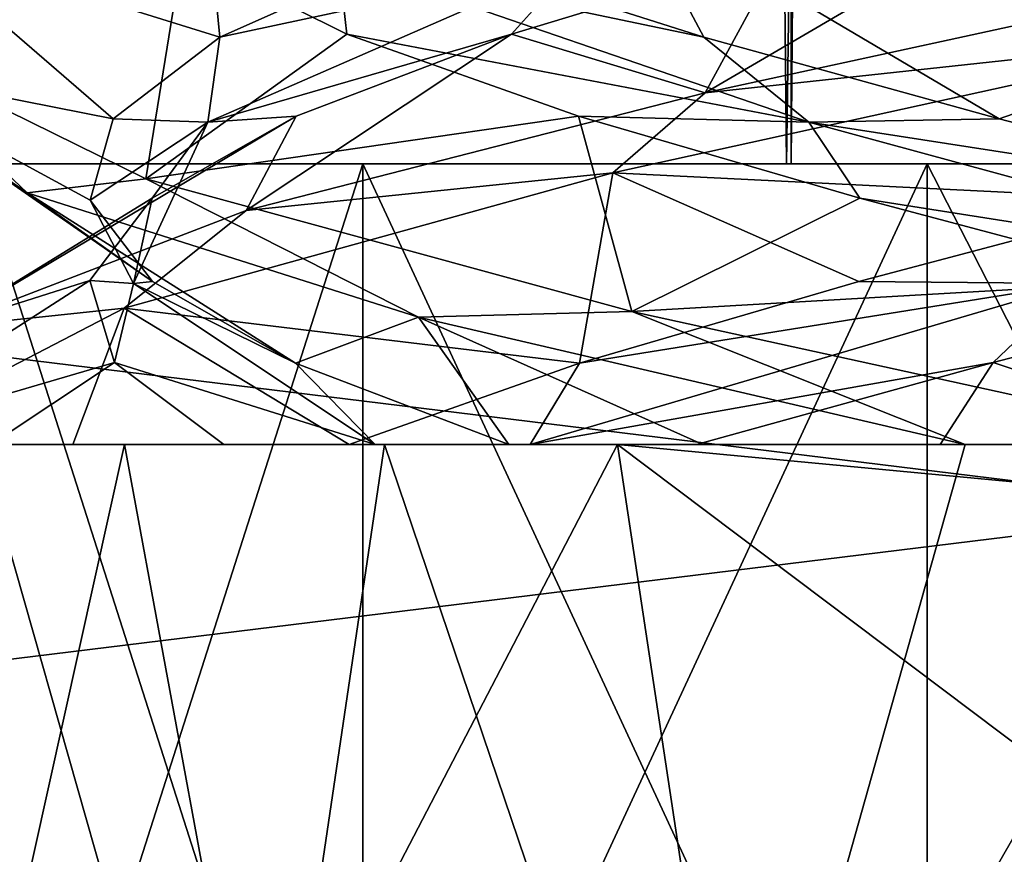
# Model space of a CAD drawing. Header units: millimetres. Extents: x -36.5 to 36.5, y -8.8 to 41.6.
# Tile 48 of 256: x -1.302 to -0.251, y -4.238 to -3.346. Entities that reach past the tile are written whole.
import ezdxf

# ---------------------------------------------------------------- set-up
doc = ezdxf.new("R2010")
doc.units = ezdxf.units.MM
doc.header["$LTSCALE"] = 65.185185
for name, color, linetype in [('11', 7, 'CONTINUOUS'), ('12', 7, 'CONTINUOUS'), ('13', 7, 'CONTINUOUS'), ('159', 7, 'CONTINUOUS'), ('166', 7, 'CONTINUOUS'), ('172', 7, 'CONTINUOUS'), ('173', 7, 'CONTINUOUS'), ('174', 7, 'CONTINUOUS'), ('196', 7, 'CONTINUOUS'), ('197', 7, 'CONTINUOUS'), ('198', 7, 'CONTINUOUS'), ('2074', 7, 'CONTINUOUS'), ('2111', 7, 'CONTINUOUS'), ('2112', 7, 'CONTINUOUS'), ('2113', 7, 'CONTINUOUS'), ('2114', 7, 'CONTINUOUS'), ('217', 7, 'CONTINUOUS'), ('218', 7, 'CONTINUOUS'), ('219', 7, 'CONTINUOUS'), ('320', 7, 'CONTINUOUS'), ('35', 7, 'CONTINUOUS'), ('36', 7, 'CONTINUOUS'), ('37', 7, 'CONTINUOUS'), ('5', 7, 'CONTINUOUS'), ('546', 7, 'CONTINUOUS'), ('548', 7, 'CONTINUOUS'), ('551', 7, 'CONTINUOUS'), ('553', 7, 'CONTINUOUS'), ('56', 7, 'CONTINUOUS'), ('57', 7, 'CONTINUOUS'), ('58', 7, 'CONTINUOUS')]:
    doc.layers.add(name, color=color, linetype=linetype)

msp = doc.modelspace()

# ---------------------------------------------------------------- linework, layer by layer
at = {"layer": '11', "color": 7, "linetype": 'Continuous'}
for points in [[(-1.4633, -3.3705, 10.6704), (-1.4619, -3.2281, 11.3361), (-1.2185, -3.1861, 10.8368), (-1.4633, -3.3705, 10.6704)], [(-1.1282, -3.2738, 10.5115), (-1.4633, -3.3705, 10.6704), (-1.2185, -3.1861, 10.8368), (-1.1282, -3.2738, 10.5115)], [(-1.1675, -3.5161, 10.0582), (-1.4633, -3.3705, 10.6704), (-1.1282, -3.2738, 10.5115), (-1.1675, -3.5161, 10.0582)], [(-0.9527, -3.3615, 10.223), (-1.1675, -3.5161, 10.0582), (-1.1282, -3.2738, 10.5115), (-0.9527, -3.3615, 10.223)], [(-0.7054, -3.4492, 9.9932), (-1.1675, -3.5161, 10.0582), (-0.9527, -3.3615, 10.223), (-0.7054, -3.4492, 9.9932)], [(-0.6484, -3.6577, 9.6474), (-1.1675, -3.5161, 10.0582), (-0.7054, -3.4492, 9.9932), (-0.6484, -3.6577, 9.6474)], [(-0.4049, -3.5369, 9.8392), (-0.6484, -3.6577, 9.6474), (-0.7054, -3.4492, 9.9932), (-0.4049, -3.5369, 9.8392)], [(-0.0739, -3.6246, 9.7729), (-0.6484, -3.6577, 9.6474), (-0.4049, -3.5369, 9.8392), (-0.0739, -3.6246, 9.7729)], [(0, -3.8, 9.5), (-0.6484, -3.6577, 9.6474), (-0.0739, -3.6246, 9.7729), (0, -3.8, 9.5)]]:
    msp.add_3dface(points, dxfattribs=at)
at = {"layer": '12', "color": 7, "linetype": 'Continuous'}
for points in [[(-0.9527, -3.3615, 10.223), (-1.1282, -3.2738, 10.5115), (-0.9616, -3.283, 10.2934), (-0.9527, -3.3615, 10.223)], [(-0.5716, -3.3648, 9.9116), (-0.9616, -3.283, 10.2934), (-0.8442, -3.2778, 10.1064), (-0.5716, -3.3648, 9.9116)], [(-0.4596, -3.4554, 9.8988), (-0.9527, -3.3615, 10.223), (-0.9616, -3.283, 10.2934), (-0.4596, -3.4554, 9.8988)], [(-0.4596, -3.4554, 9.8988), (-0.9616, -3.283, 10.2934), (-0.5716, -3.3648, 9.9116), (-0.4596, -3.4554, 9.8988)], [(-0.7054, -3.4492, 9.9932), (-0.9527, -3.3615, 10.223), (-0.4596, -3.4554, 9.8988), (-0.7054, -3.4492, 9.9932)], [(-0.2564, -3.4519, 9.7977), (-0.4596, -3.4554, 9.8988), (-0.5716, -3.3648, 9.9116), (-0.2564, -3.4519, 9.7977)], [(-0.4049, -3.5369, 9.8392), (-0.7054, -3.4492, 9.9932), (-0.4596, -3.4554, 9.8988), (-0.4049, -3.5369, 9.8392)], [(0.0778, -3.5389, 9.7731), (-0.4596, -3.4554, 9.8988), (-0.2564, -3.4519, 9.7977), (0.0778, -3.5389, 9.7731)], [(0.174, -3.6278, 9.8195), (-0.4049, -3.5369, 9.8392), (-0.4596, -3.4554, 9.8988), (0.174, -3.6278, 9.8195)], [(0.174, -3.6278, 9.8195), (-0.4596, -3.4554, 9.8988), (0.0778, -3.5389, 9.7731), (0.174, -3.6278, 9.8195)], [(-0.0739, -3.6246, 9.7729), (-0.4049, -3.5369, 9.8392), (0.174, -3.6278, 9.8195), (-0.0739, -3.6246, 9.7729)]]:
    msp.add_3dface(points, dxfattribs=at)
at = {"layer": '13', "color": 7, "linetype": 'Continuous'}
for points in [[(-0.6484, -3.2202, 9.6474), (-0.5716, -3.3648, 9.9116), (-0.8442, -3.2778, 10.1064), (-0.6484, -3.2202, 9.6474)], [(-0.6484, -3.2202, 9.6474), (0, -3.3625, 9.5), (-0.2564, -3.4519, 9.7977), (-0.6484, -3.2202, 9.6474)], [(-0.6484, -3.2202, 9.6474), (-0.2564, -3.4519, 9.7977), (-0.5716, -3.3648, 9.9116), (-0.6484, -3.2202, 9.6474)], [(0, -3.3625, 9.5), (0.0778, -3.5389, 9.7731), (-0.2564, -3.4519, 9.7977), (0, -3.3625, 9.5)]]:
    msp.add_3dface(points, dxfattribs=at)
at = {"layer": '159', "color": 7, "linetype": 'Continuous'}
for points in [[(-1.4712, -3.8, 11.2926), (-1.1902, -3.8, 11.9129), (-1.2453, -3.8, 11.5726), (-1.4712, -3.8, 11.2926)], [(-0.9126, -3.8, 9.8095), (-1.345, -3.8, 10.3359), (-0.9224, -3.8, 10.243), (-0.9126, -3.8, 9.8095)], [(-1.345, -3.8, 10.3359), (-1.3328, -3.8, 10.6809), (-1.0842, -3.8, 10.4205), (-1.345, -3.8, 10.3359)], [(-1.345, -3.8, 10.3359), (-1.0842, -3.8, 10.4205), (-0.9224, -3.8, 10.243), (-1.345, -3.8, 10.3359)], [(-1.1902, -3.8, 11.9129), (-0.9503, -3.8, 11.7799), (-1.2453, -3.8, 11.5726), (-1.1902, -3.8, 11.9129)], [(-1.1902, -3.8, 11.9129), (-0.6639, -3.8, 12.3451), (-0.9503, -3.8, 11.7799), (-1.1902, -3.8, 11.9129)], [(-0.6639, -3.8, 12.3451), (-0.757, -3.8, 11.9224), (-0.9503, -3.8, 11.7799), (-0.6639, -3.8, 12.3451)], [(-0.9126, -3.8, 9.8095), (-0.9224, -3.8, 10.243), (-0.7799, -3.8, 10.0497), (-0.9126, -3.8, 9.8095)], [(-0.2926, -3.8, 9.5288), (-0.9126, -3.8, 9.8095), (-0.5726, -3.8, 9.7547), (-0.2926, -3.8, 9.5288)], [(-0.9126, -3.8, 9.8095), (-0.7799, -3.8, 10.0497), (-0.5726, -3.8, 9.7547), (-0.9126, -3.8, 9.8095)], [(-0.6639, -3.8, 12.3451), (-0.5795, -3.8, 12.0842), (-0.757, -3.8, 11.9224), (-0.6639, -3.8, 12.3451)], [(-0.6639, -3.8, 12.3451), (0, -3.8, 12.5), (-0.3191, -3.8, 12.3328), (-0.6639, -3.8, 12.3451)], [(-0.6639, -3.8, 12.3451), (-0.3191, -3.8, 12.3328), (-0.5795, -3.8, 12.0842), (-0.6639, -3.8, 12.3451)]]:
    msp.add_3dface(points, dxfattribs=at)
at = {"layer": '166', "color": 7, "linetype": 'Continuous'}
for points in [[(0, -3.3625, -12.5), (-0.6484, -3.2202, -12.3526), (0, -3.3, -12.5), (0, -3.3625, -12.5)], [(0, -3.3, -9.5), (-0.5703, -3.4241, -9.6126), (0, -3.3625, -9.5), (0, -3.3, -9.5)], [(0, -3.3625, -9.5), (-0.5703, -3.4241, -9.6126), (-0.6688, -3.5096, -9.6573), (0, -3.3625, -9.5)], [(-1.4924, -3.3946, -11.151), (-1.4633, -3.3705, -11.3296), (-1.2941, -3.5312, -11.7585), (-1.4924, -3.3946, -11.151)], [(-1.4633, -3.3705, -11.3296), (-1.1675, -3.5161, -11.9418), (-1.2941, -3.5312, -11.7585), (-1.4633, -3.3705, -11.3296)], [(-0.5703, -3.4241, -9.6126), (-1.0604, -3.5499, -9.9391), (-0.6688, -3.5096, -9.6573), (-0.5703, -3.4241, -9.6126)], [(-0.6688, -3.5096, -9.6573), (-1.0604, -3.5499, -9.9391), (-1.1906, -3.6544, -10.0876), (-0.6688, -3.5096, -9.6573)], [(-1.2941, -3.5312, -11.7585), (-1.1675, -3.5161, -11.9418), (-0.8762, -3.6639, -12.2175), (-1.2941, -3.5312, -11.7585)], [(-1.1675, -3.5161, -11.9418), (-0.6484, -3.6577, -12.3526), (-0.8762, -3.6639, -12.2175), (-1.1675, -3.5161, -11.9418)], [(-1.0604, -3.5499, -9.9391), (-1.3856, -3.6749, -10.4255), (-1.1906, -3.6544, -10.0876), (-1.0604, -3.5499, -9.9391)], [(-1.1906, -3.6544, -10.0876), (-1.3856, -3.6749, -10.4255), (-1.4712, -3.8, -10.7074), (-1.1906, -3.6544, -10.0876)], [(-0.8762, -3.6639, -12.2175), (-0.6484, -3.6577, -12.3526), (-0.2926, -3.8, -12.4712), (-0.8762, -3.6639, -12.2175)], [(-0.6484, -3.6577, -12.3526), (0, -3.8, -12.5), (-0.2926, -3.8, -12.4712), (-0.6484, -3.6577, -12.3526)], [(-1.4712, -3.8, -10.7074), (-1.384, -4.674, -10.4216), (-1.1902, -3.8, -10.0871), (-1.4712, -3.8, -10.7074)], [(-1.0607, -4.8, -12.0607), (-1.3857, -4.8, -11.574), (-1.345, -3.8, -11.6641), (-1.0607, -4.8, -12.0607)], [(-1.384, -4.674, -10.4216), (-1.0525, -4.5476, -9.9313), (-1.1902, -3.8, -10.0871), (-1.384, -4.674, -10.4216)], [(-0.9126, -3.8, -12.1905), (-1.0607, -4.8, -12.0607), (-1.345, -3.8, -11.6641), (-0.9126, -3.8, -12.1905)], [(-1.1902, -3.8, -10.0871), (-1.0525, -4.5476, -9.9313), (-0.6639, -3.8, -9.6549), (-1.1902, -3.8, -10.0871)], [(-0.574, -4.8, -12.3857), (-1.0607, -4.8, -12.0607), (-0.9126, -3.8, -12.1905), (-0.574, -4.8, -12.3857)], [(-1.0525, -4.5476, -9.9313), (-0.5696, -4.424, -9.6123), (-0.6639, -3.8, -9.6549), (-1.0525, -4.5476, -9.9313)], [(-0.2926, -3.8, -12.4712), (-0.574, -4.8, -12.3857), (-0.9126, -3.8, -12.1905), (-0.2926, -3.8, -12.4712)], [(0, -3.8625, -9.5), (0, -3.8, -9.5), (-0.6639, -3.8, -9.6549), (0, -3.8625, -9.5)], [(0, -4.3, -9.5), (0, -3.8625, -9.5), (-0.6639, -3.8, -9.6549), (0, -4.3, -9.5)], [(-0.5696, -4.424, -9.6123), (0, -4.3, -9.5), (-0.6639, -3.8, -9.6549), (-0.5696, -4.424, -9.6123)], [(0, -4.8, -12.5), (-0.574, -4.8, -12.3857), (0, -3.8, -12.5), (0, -4.8, -12.5)], [(0, -3.8, -12.5), (-0.574, -4.8, -12.3857), (-0.2926, -3.8, -12.4712), (0, -3.8, -12.5)]]:
    msp.add_3dface(points, dxfattribs=at)
at = {"layer": '172', "color": 7, "linetype": 'Continuous'}
for points in [[(-1.4633, -3.3705, -11.3296), (-1.4619, -3.2281, -10.6639), (-1.2185, -3.1861, -11.1632), (-1.4633, -3.3705, -11.3296)], [(-1.1282, -3.2738, -11.4885), (-1.4633, -3.3705, -11.3296), (-1.2185, -3.1861, -11.1632), (-1.1282, -3.2738, -11.4885)], [(-1.1675, -3.5161, -11.9418), (-1.4633, -3.3705, -11.3296), (-1.1282, -3.2738, -11.4885), (-1.1675, -3.5161, -11.9418)], [(-0.9527, -3.3615, -11.777), (-1.1675, -3.5161, -11.9418), (-1.1282, -3.2738, -11.4885), (-0.9527, -3.3615, -11.777)], [(-0.7054, -3.4492, -12.0068), (-1.1675, -3.5161, -11.9418), (-0.9527, -3.3615, -11.777), (-0.7054, -3.4492, -12.0068)], [(-0.6484, -3.6577, -12.3526), (-1.1675, -3.5161, -11.9418), (-0.7054, -3.4492, -12.0068), (-0.6484, -3.6577, -12.3526)], [(-0.4049, -3.5369, -12.1608), (-0.6484, -3.6577, -12.3526), (-0.7054, -3.4492, -12.0068), (-0.4049, -3.5369, -12.1608)], [(-0.0739, -3.6246, -12.2271), (-0.6484, -3.6577, -12.3526), (-0.4049, -3.5369, -12.1608), (-0.0739, -3.6246, -12.2271)], [(0, -3.8, -12.5), (-0.6484, -3.6577, -12.3526), (-0.0739, -3.6246, -12.2271), (0, -3.8, -12.5)]]:
    msp.add_3dface(points, dxfattribs=at)
at = {"layer": '173', "color": 7, "linetype": 'Continuous'}
for points in [[(-0.9527, -3.3615, -11.777), (-1.1282, -3.2738, -11.4885), (-0.9616, -3.283, -11.7066), (-0.9527, -3.3615, -11.777)], [(-0.5716, -3.3648, -12.0884), (-0.9616, -3.283, -11.7066), (-0.8442, -3.2778, -11.8936), (-0.5716, -3.3648, -12.0884)], [(-0.4596, -3.4554, -12.1012), (-0.9527, -3.3615, -11.777), (-0.9616, -3.283, -11.7066), (-0.4596, -3.4554, -12.1012)], [(-0.4596, -3.4554, -12.1012), (-0.9616, -3.283, -11.7066), (-0.5716, -3.3648, -12.0884), (-0.4596, -3.4554, -12.1012)], [(-0.7054, -3.4492, -12.0068), (-0.9527, -3.3615, -11.777), (-0.4596, -3.4554, -12.1012), (-0.7054, -3.4492, -12.0068)], [(-0.2564, -3.4519, -12.2023), (-0.4596, -3.4554, -12.1012), (-0.5716, -3.3648, -12.0884), (-0.2564, -3.4519, -12.2023)], [(-0.4049, -3.5369, -12.1608), (-0.7054, -3.4492, -12.0068), (-0.4596, -3.4554, -12.1012), (-0.4049, -3.5369, -12.1608)], [(0.0778, -3.5389, -12.2269), (-0.4596, -3.4554, -12.1012), (-0.2564, -3.4519, -12.2023), (0.0778, -3.5389, -12.2269)], [(0.174, -3.6278, -12.1805), (-0.4049, -3.5369, -12.1608), (-0.4596, -3.4554, -12.1012), (0.174, -3.6278, -12.1805)], [(0.174, -3.6278, -12.1805), (-0.4596, -3.4554, -12.1012), (0.0778, -3.5389, -12.2269), (0.174, -3.6278, -12.1805)], [(-0.0739, -3.6246, -12.2271), (-0.4049, -3.5369, -12.1608), (0.174, -3.6278, -12.1805), (-0.0739, -3.6246, -12.2271)]]:
    msp.add_3dface(points, dxfattribs=at)
at = {"layer": '174', "color": 7, "linetype": 'Continuous'}
for points in [[(-0.6484, -3.2202, -12.3526), (-0.5716, -3.3648, -12.0884), (-0.8442, -3.2778, -11.8936), (-0.6484, -3.2202, -12.3526)], [(-0.6484, -3.2202, -12.3526), (0, -3.3625, -12.5), (-0.2564, -3.4519, -12.2023), (-0.6484, -3.2202, -12.3526)], [(-0.6484, -3.2202, -12.3526), (-0.2564, -3.4519, -12.2023), (-0.5716, -3.3648, -12.0884), (-0.6484, -3.2202, -12.3526)], [(0, -3.3625, -12.5), (0.0778, -3.5389, -12.2269), (-0.2564, -3.4519, -12.2023), (0, -3.3625, -12.5)]]:
    msp.add_3dface(points, dxfattribs=at)
at = {"layer": '196', "color": 7, "linetype": 'Continuous'}
for points in [[(-0.2627, -3.7123, -9.799), (0, -3.8, -9.5), (0.0739, -3.6246, -9.7729), (-0.2627, -3.7123, -9.799)], [(-0.5795, -3.8, -9.9158), (-0.3191, -3.8, -9.6672), (-0.2627, -3.7123, -9.799), (-0.5795, -3.8, -9.9158)], [(-0.3191, -3.8, -9.6672), (0, -3.8, -9.5), (-0.2627, -3.7123, -9.799), (-0.3191, -3.8, -9.6672)]]:
    msp.add_3dface(points, dxfattribs=at)
at = {"layer": '197', "color": 7, "linetype": 'Continuous'}
for points in [[(-0.4062, -3.6259, -9.8397), (-0.174, -3.6278, -9.8195), (-0.0778, -3.5389, -9.7731), (-0.4062, -3.6259, -9.8397)], [(-0.7044, -3.713, -9.9925), (-0.174, -3.6278, -9.8195), (-0.4062, -3.6259, -9.8397), (-0.7044, -3.713, -9.9925)], [(-0.2627, -3.7123, -9.799), (0.0739, -3.6246, -9.7729), (-0.174, -3.6278, -9.8195), (-0.2627, -3.7123, -9.799)], [(-0.757, -3.8, -10.0776), (-0.2627, -3.7123, -9.799), (-0.174, -3.6278, -9.8195), (-0.757, -3.8, -10.0776)], [(-0.757, -3.8, -10.0776), (-0.174, -3.6278, -9.8195), (-0.7044, -3.713, -9.9925), (-0.757, -3.8, -10.0776)], [(-0.9503, -3.8, -10.2201), (-0.757, -3.8, -10.0776), (-0.7044, -3.713, -9.9925), (-0.9503, -3.8, -10.2201)], [(-0.5795, -3.8, -9.9158), (-0.2627, -3.7123, -9.799), (-0.757, -3.8, -10.0776), (-0.5795, -3.8, -9.9158)]]:
    msp.add_3dface(points, dxfattribs=at)
at = {"layer": '198', "color": 7, "linetype": 'Continuous'}
for points in [[(0, -3.3625, -9.5), (-0.6688, -3.5096, -9.6573), (-0.0778, -3.5389, -9.7731), (0, -3.3625, -9.5)], [(-0.6688, -3.5096, -9.6573), (-1.1906, -3.6544, -10.0876), (-0.7044, -3.713, -9.9925), (-0.6688, -3.5096, -9.6573)], [(-0.6688, -3.5096, -9.6573), (-0.7044, -3.713, -9.9925), (-0.4062, -3.6259, -9.8397), (-0.6688, -3.5096, -9.6573)], [(-0.6688, -3.5096, -9.6573), (-0.4062, -3.6259, -9.8397), (-0.0778, -3.5389, -9.7731), (-0.6688, -3.5096, -9.6573)], [(-1.1906, -3.6544, -10.0876), (-1.4712, -3.8, -10.7074), (-1.2453, -3.8, -10.4274), (-1.1906, -3.6544, -10.0876)], [(-0.9503, -3.8, -10.2201), (-1.1906, -3.6544, -10.0876), (-1.2453, -3.8, -10.4274), (-0.9503, -3.8, -10.2201)], [(-1.1906, -3.6544, -10.0876), (-0.9503, -3.8, -10.2201), (-0.7044, -3.713, -9.9925), (-1.1906, -3.6544, -10.0876)]]:
    msp.add_3dface(points, dxfattribs=at)
at = {"layer": '2074', "color": 7, "linetype": 'Continuous'}
for points in [[(-2.9984, -3.5, 15.2), (2.9984, -3.5, 15.2), (2.8466, -3.5, 10.8517), (-2.9984, -3.5, 15.2)], [(-2.9984, -3.5, 15.2), (2.8466, -3.5, 10.8517), (0.9356, -3.5, 12.1724), (-2.9984, -3.5, 15.2)], [(-1.3512, -3.5, 11.6509), (-2.9984, -3.5, 15.2), (-0.9356, -3.5, 12.1724), (-1.3512, -3.5, 11.6509)], [(-0.9356, -3.5, 12.1724), (-2.9984, -3.5, 15.2), (-0.3332, -3.5, 12.4624), (-0.9356, -3.5, 12.1724)], [(-0.3332, -3.5, 12.4624), (-2.9984, -3.5, 15.2), (0.3332, -3.5, 12.4624), (-0.3332, -3.5, 12.4624)], [(0.3332, -3.5, 12.4624), (-2.9984, -3.5, 15.2), (0.9356, -3.5, 12.1724), (0.3332, -3.5, 12.4624)], [(2.9984, -3.5, -15.2), (-2.9984, -3.5, -15.2), (-2.8483, -3.5, -10.9005), (2.9984, -3.5, -15.2)], [(2.9984, -3.5, -15.2), (-2.8483, -3.5, -10.9005), (-0.9356, -3.5, -12.1724), (2.9984, -3.5, -15.2)], [(-0.9356, -3.5, -12.1724), (-2.8483, -3.5, -10.9005), (-1.3512, -3.5, -11.6509), (-0.9356, -3.5, -12.1724)], [(-2.6506, -3.5, -9.9531), (-2.147, -3.5, -9.1257), (-0.9356, -3.5, -9.8276), (-2.6506, -3.5, -9.9531)], [(-1.3512, -3.5, -10.3491), (-2.6506, -3.5, -9.9531), (-0.9356, -3.5, -9.8276), (-1.3512, -3.5, -10.3491)], [(2.1294, -3.5, 9.1059), (-2.1294, -3.5, 9.1059), (-2.6367, -3.5, 9.9186), (2.1294, -3.5, 9.1059)], [(2.1294, -3.5, 9.1059), (-2.6367, -3.5, 9.9186), (-0.3332, -3.5, 9.5376), (2.1294, -3.5, 9.1059)], [(-0.3332, -3.5, 9.5376), (-2.6367, -3.5, 9.9186), (-0.9356, -3.5, 9.8276), (-0.3332, -3.5, 9.5376)], [(-0.9356, -3.5, 9.8276), (-2.6367, -3.5, 9.9186), (-1.3512, -3.5, 10.3491), (-0.9356, -3.5, 9.8276)], [(-2.147, -3.5, -9.1257), (-1.3965, -3.5, -8.5158), (2.147, -3.5, -9.1257), (-2.147, -3.5, -9.1257)], [(-2.147, -3.5, -9.1257), (2.147, -3.5, -9.1257), (0.3332, -3.5, -9.5376), (-2.147, -3.5, -9.1257)], [(-0.9356, -3.5, -9.8276), (-2.147, -3.5, -9.1257), (-0.3332, -3.5, -9.5376), (-0.9356, -3.5, -9.8276)], [(-0.3332, -3.5, -9.5376), (-2.147, -3.5, -9.1257), (0.3332, -3.5, -9.5376), (-0.3332, -3.5, -9.5376)], [(2.1294, -3.5, 9.1059), (1.3826, -3.5, 8.508), (-2.1294, -3.5, 9.1059), (2.1294, -3.5, 9.1059)], [(1.3826, -3.5, 8.508), (-1.3826, -3.5, 8.508), (-2.1294, -3.5, 9.1059), (1.3826, -3.5, 8.508)], [(-1.3965, -3.5, -8.5158), (-0.4834, -3.5, -8.1914), (1.3965, -3.5, -8.5158), (-1.3965, -3.5, -8.5158)], [(-1.3965, -3.5, -8.5158), (1.3965, -3.5, -8.5158), (2.147, -3.5, -9.1257), (-1.3965, -3.5, -8.5158)], [(1.3826, -3.5, 8.508), (0.4782, -3.5, 8.1905), (-1.3826, -3.5, 8.508), (1.3826, -3.5, 8.508)], [(0.4782, -3.5, 8.1905), (-0.4782, -3.5, 8.1905), (-1.3826, -3.5, 8.508), (0.4782, -3.5, 8.1905)], [(-0.3332, -3.5, -12.4624), (2.9984, -3.5, -15.2), (-0.9356, -3.5, -12.1724), (-0.3332, -3.5, -12.4624)], [(-0.4834, -3.5, -8.1914), (0.4834, -3.5, -8.1914), (1.3965, -3.5, -8.5158), (-0.4834, -3.5, -8.1914)], [(0.3332, -3.5, 9.5376), (2.1294, -3.5, 9.1059), (-0.3332, -3.5, 9.5376), (0.3332, -3.5, 9.5376)], [(0.3332, -3.5, -12.4624), (2.9984, -3.5, -15.2), (-0.3332, -3.5, -12.4624), (0.3332, -3.5, -12.4624)]]:
    msp.add_3dface(points, dxfattribs=at)
at = {"layer": '2111', "color": 7, "linetype": 'Continuous'}
for points in [[(-0.9356, -3.5, -12.1724), (-1.3512, -3.5, -11.6509), (-0.9356, -4.8, -12.1724), (-0.9356, -3.5, -12.1724)], [(-1.3512, -3.5, -11.6509), (-1.3512, -4.8, -11.6509), (-0.9356, -4.8, -12.1724), (-1.3512, -3.5, -11.6509)], [(-0.3332, -3.5, -12.4624), (-0.9356, -3.5, -12.1724), (-0.3332, -4.8, -12.4624), (-0.3332, -3.5, -12.4624)], [(-0.9356, -3.5, -12.1724), (-0.9356, -4.8, -12.1724), (-0.3332, -4.8, -12.4624), (-0.9356, -3.5, -12.1724)], [(0.3332, -3.5, -12.4624), (-0.3332, -3.5, -12.4624), (0.3332, -4.8, -12.4624), (0.3332, -3.5, -12.4624)], [(-0.3332, -3.5, -12.4624), (-0.3332, -4.8, -12.4624), (0.3332, -4.8, -12.4624), (-0.3332, -3.5, -12.4624)]]:
    msp.add_3dface(points, dxfattribs=at)
at = {"layer": '2112', "color": 7, "linetype": 'Continuous'}
for points in [[(-1.3512, -3.5, -10.3491), (-0.9356, -3.5, -9.8276), (-1.3512, -4.8, -10.3491), (-1.3512, -3.5, -10.3491)], [(-0.9356, -3.5, -9.8276), (-0.9356, -4.8, -9.8276), (-1.3512, -4.8, -10.3491), (-0.9356, -3.5, -9.8276)], [(-0.9356, -3.5, -9.8276), (-0.3332, -3.5, -9.5376), (-0.9356, -4.8, -9.8276), (-0.9356, -3.5, -9.8276)], [(-0.3332, -3.5, -9.5376), (-0.3332, -4.8, -9.5376), (-0.9356, -4.8, -9.8276), (-0.3332, -3.5, -9.5376)], [(-0.3332, -3.5, -9.5376), (0.3332, -3.5, -9.5376), (-0.3332, -4.8, -9.5376), (-0.3332, -3.5, -9.5376)], [(0.3332, -3.5, -9.5376), (0.3332, -4.8, -9.5376), (-0.3332, -4.8, -9.5376), (0.3332, -3.5, -9.5376)]]:
    msp.add_3dface(points, dxfattribs=at)
at = {"layer": '2113', "color": 7, "linetype": 'Continuous'}
for points in [[(-0.9356, -3.5, 9.8276), (-1.3512, -3.5, 10.3491), (-0.9356, -4.8, 9.8276), (-0.9356, -3.5, 9.8276)], [(-1.3512, -3.5, 10.3491), (-1.3512, -4.8, 10.3491), (-0.9356, -4.8, 9.8276), (-1.3512, -3.5, 10.3491)], [(-0.3332, -3.5, 9.5376), (-0.9356, -3.5, 9.8276), (-0.3332, -4.8, 9.5376), (-0.3332, -3.5, 9.5376)], [(-0.9356, -3.5, 9.8276), (-0.9356, -4.8, 9.8276), (-0.3332, -4.8, 9.5376), (-0.9356, -3.5, 9.8276)], [(0.3332, -3.5, 9.5376), (-0.3332, -3.5, 9.5376), (0.3332, -4.8, 9.5376), (0.3332, -3.5, 9.5376)], [(-0.3332, -3.5, 9.5376), (-0.3332, -4.8, 9.5376), (0.3332, -4.8, 9.5376), (-0.3332, -3.5, 9.5376)]]:
    msp.add_3dface(points, dxfattribs=at)
at = {"layer": '2114', "color": 7, "linetype": 'Continuous'}
for points in [[(-1.3512, -3.5, 11.6509), (-0.9356, -3.5, 12.1724), (-1.3512, -4.8, 11.6509), (-1.3512, -3.5, 11.6509)], [(-0.9356, -3.5, 12.1724), (-0.9356, -4.8, 12.1724), (-1.3512, -4.8, 11.6509), (-0.9356, -3.5, 12.1724)], [(-0.9356, -3.5, 12.1724), (-0.3332, -3.5, 12.4624), (-0.9356, -4.8, 12.1724), (-0.9356, -3.5, 12.1724)], [(-0.3332, -3.5, 12.4624), (-0.3332, -4.8, 12.4624), (-0.9356, -4.8, 12.1724), (-0.3332, -3.5, 12.4624)], [(-0.3332, -3.5, 12.4624), (0.3332, -3.5, 12.4624), (-0.3332, -4.8, 12.4624), (-0.3332, -3.5, 12.4624)], [(0.3332, -3.5, 12.4624), (0.3332, -4.8, 12.4624), (-0.3332, -4.8, 12.4624), (0.3332, -3.5, 12.4624)]]:
    msp.add_3dface(points, dxfattribs=at)
at = {"layer": '217', "color": 7, "linetype": 'Continuous'}
for points in [[(-0.5703, -3.4241, -9.6126), (0, -3.3, -9.5), (-0.1632, -3.1861, -9.7815), (-0.5703, -3.4241, -9.6126)], [(-0.4885, -3.2738, -9.8718), (-0.5703, -3.4241, -9.6126), (-0.1632, -3.1861, -9.7815), (-0.4885, -3.2738, -9.8718)], [(-0.777, -3.3615, -10.0473), (-0.5703, -3.4241, -9.6126), (-0.4885, -3.2738, -9.8718), (-0.777, -3.3615, -10.0473)], [(-1.0604, -3.5499, -9.9391), (-0.5703, -3.4241, -9.6126), (-0.777, -3.3615, -10.0473), (-1.0604, -3.5499, -9.9391)], [(-1.0068, -3.4492, -10.2946), (-1.0604, -3.5499, -9.9391), (-0.777, -3.3615, -10.0473), (-1.0068, -3.4492, -10.2946)], [(-1.3856, -3.6749, -10.4255), (-1.0604, -3.5499, -9.9391), (-1.0068, -3.4492, -10.2946), (-1.3856, -3.6749, -10.4255)], [(-1.1608, -3.5369, -10.5951), (-1.3856, -3.6749, -10.4255), (-1.0068, -3.4492, -10.2946), (-1.1608, -3.5369, -10.5951)], [(-1.2271, -3.6246, -10.9261), (-1.3856, -3.6749, -10.4255), (-1.1608, -3.5369, -10.5951), (-1.2271, -3.6246, -10.9261)], [(-1.5, -3.8, -11), (-1.3856, -3.6749, -10.4255), (-1.2271, -3.6246, -10.9261), (-1.5, -3.8, -11)], [(-1.201, -3.7123, -11.2627), (-1.5, -3.8, -11), (-1.2271, -3.6246, -10.9261), (-1.201, -3.7123, -11.2627)], [(-1.3328, -3.8, -11.3191), (-1.5, -3.8, -11), (-1.201, -3.7123, -11.2627), (-1.3328, -3.8, -11.3191)], [(-1.0842, -3.8, -11.5795), (-1.3328, -3.8, -11.3191), (-1.201, -3.7123, -11.2627), (-1.0842, -3.8, -11.5795)]]:
    msp.add_3dface(points, dxfattribs=at)
at = {"layer": '218', "color": 7, "linetype": 'Continuous'}
for points in [[(-1.0884, -3.3648, -10.4284), (-0.7066, -3.283, -10.0384), (-0.8936, -3.2778, -10.1558), (-1.0884, -3.3648, -10.4284)], [(-0.777, -3.3615, -10.0473), (-0.4885, -3.2738, -9.8718), (-0.7066, -3.283, -10.0384), (-0.777, -3.3615, -10.0473)], [(-1.1012, -3.4554, -10.5404), (-0.777, -3.3615, -10.0473), (-0.7066, -3.283, -10.0384), (-1.1012, -3.4554, -10.5404)], [(-1.1012, -3.4554, -10.5404), (-0.7066, -3.283, -10.0384), (-1.0884, -3.3648, -10.4284), (-1.1012, -3.4554, -10.5404)], [(-1.0068, -3.4492, -10.2946), (-0.777, -3.3615, -10.0473), (-1.1012, -3.4554, -10.5404), (-1.0068, -3.4492, -10.2946)], [(-1.2023, -3.4519, -10.7436), (-1.1012, -3.4554, -10.5404), (-1.0884, -3.3648, -10.4284), (-1.2023, -3.4519, -10.7436)], [(-1.2269, -3.5389, -11.0778), (-1.1012, -3.4554, -10.5404), (-1.2023, -3.4519, -10.7436), (-1.2269, -3.5389, -11.0778)], [(-1.1805, -3.6278, -11.174), (-1.1012, -3.4554, -10.5404), (-1.2269, -3.5389, -11.0778), (-1.1805, -3.6278, -11.174)], [(-1.1805, -3.6278, -11.174), (-1.1608, -3.5369, -10.5951), (-1.1012, -3.4554, -10.5404), (-1.1805, -3.6278, -11.174)], [(-1.1608, -3.5369, -10.5951), (-1.0068, -3.4492, -10.2946), (-1.1012, -3.4554, -10.5404), (-1.1608, -3.5369, -10.5951)], [(-1.2271, -3.6246, -10.9261), (-1.1608, -3.5369, -10.5951), (-1.1805, -3.6278, -11.174), (-1.2271, -3.6246, -10.9261)], [(-1.1603, -3.6259, -11.4062), (-1.1805, -3.6278, -11.174), (-1.2269, -3.5389, -11.0778), (-1.1603, -3.6259, -11.4062)], [(-1.201, -3.7123, -11.2627), (-1.2271, -3.6246, -10.9261), (-1.1805, -3.6278, -11.174), (-1.201, -3.7123, -11.2627)], [(-1.0075, -3.713, -11.7044), (-1.1805, -3.6278, -11.174), (-1.1603, -3.6259, -11.4062), (-1.0075, -3.713, -11.7044)], [(-0.9224, -3.8, -11.757), (-1.201, -3.7123, -11.2627), (-1.1805, -3.6278, -11.174), (-0.9224, -3.8, -11.757)], [(-0.9224, -3.8, -11.757), (-1.1805, -3.6278, -11.174), (-1.0075, -3.713, -11.7044), (-0.9224, -3.8, -11.757)], [(-1.0842, -3.8, -11.5795), (-1.201, -3.7123, -11.2627), (-0.9224, -3.8, -11.757), (-1.0842, -3.8, -11.5795)], [(-0.7799, -3.8, -11.9503), (-0.9224, -3.8, -11.757), (-1.0075, -3.713, -11.7044), (-0.7799, -3.8, -11.9503)]]:
    msp.add_3dface(points, dxfattribs=at)
at = {"layer": '219', "color": 7, "linetype": 'Continuous'}
for points in [[(-1.1117, -3.1282, -9.993), (-1.4236, -3.2604, -10.5273), (-1.0884, -3.3648, -10.4284), (-1.1117, -3.1282, -9.993)], [(-1.1117, -3.1282, -9.993), (-1.0884, -3.3648, -10.4284), (-0.8936, -3.2778, -10.1558), (-1.1117, -3.1282, -9.993)], [(-1.4236, -3.2604, -10.5273), (-1.4924, -3.3946, -11.151), (-1.2023, -3.4519, -10.7436), (-1.4236, -3.2604, -10.5273)], [(-1.4236, -3.2604, -10.5273), (-1.2023, -3.4519, -10.7436), (-1.0884, -3.3648, -10.4284), (-1.4236, -3.2604, -10.5273)], [(-1.4924, -3.3946, -11.151), (-1.2941, -3.5312, -11.7585), (-1.1603, -3.6259, -11.4062), (-1.4924, -3.3946, -11.151)], [(-1.4924, -3.3946, -11.151), (-1.1603, -3.6259, -11.4062), (-1.2269, -3.5389, -11.0778), (-1.4924, -3.3946, -11.151)], [(-1.4924, -3.3946, -11.151), (-1.2269, -3.5389, -11.0778), (-1.2023, -3.4519, -10.7436), (-1.4924, -3.3946, -11.151)], [(-1.2941, -3.5312, -11.7585), (-0.8762, -3.6639, -12.2175), (-1.0075, -3.713, -11.7044), (-1.2941, -3.5312, -11.7585)], [(-1.2941, -3.5312, -11.7585), (-1.0075, -3.713, -11.7044), (-1.1603, -3.6259, -11.4062), (-1.2941, -3.5312, -11.7585)], [(-0.8762, -3.6639, -12.2175), (-0.7799, -3.8, -11.9503), (-1.0075, -3.713, -11.7044), (-0.8762, -3.6639, -12.2175)], [(-0.8762, -3.6639, -12.2175), (-0.2926, -3.8, -12.4712), (-0.5726, -3.8, -12.2453), (-0.8762, -3.6639, -12.2175)], [(-0.7799, -3.8, -11.9503), (-0.8762, -3.6639, -12.2175), (-0.5726, -3.8, -12.2453), (-0.7799, -3.8, -11.9503)]]:
    msp.add_3dface(points, dxfattribs=at)
at = {"layer": '320', "color": 7, "linetype": 'Continuous'}
for points in [[(-1.4712, -3.8, -10.7074), (-1.1902, -3.8, -10.0871), (-1.2453, -3.8, -10.4274), (-1.4712, -3.8, -10.7074)], [(-0.9126, -3.8, -12.1905), (-1.345, -3.8, -11.6641), (-0.9224, -3.8, -11.757), (-0.9126, -3.8, -12.1905)], [(-1.345, -3.8, -11.6641), (-1.3328, -3.8, -11.3191), (-1.0842, -3.8, -11.5795), (-1.345, -3.8, -11.6641)], [(-1.345, -3.8, -11.6641), (-1.0842, -3.8, -11.5795), (-0.9224, -3.8, -11.757), (-1.345, -3.8, -11.6641)], [(-1.1902, -3.8, -10.0871), (-0.9503, -3.8, -10.2201), (-1.2453, -3.8, -10.4274), (-1.1902, -3.8, -10.0871)], [(-1.1902, -3.8, -10.0871), (-0.6639, -3.8, -9.6549), (-0.9503, -3.8, -10.2201), (-1.1902, -3.8, -10.0871)], [(-0.6639, -3.8, -9.6549), (-0.757, -3.8, -10.0776), (-0.9503, -3.8, -10.2201), (-0.6639, -3.8, -9.6549)], [(-0.9126, -3.8, -12.1905), (-0.9224, -3.8, -11.757), (-0.7799, -3.8, -11.9503), (-0.9126, -3.8, -12.1905)], [(-0.2926, -3.8, -12.4712), (-0.9126, -3.8, -12.1905), (-0.5726, -3.8, -12.2453), (-0.2926, -3.8, -12.4712)], [(-0.9126, -3.8, -12.1905), (-0.7799, -3.8, -11.9503), (-0.5726, -3.8, -12.2453), (-0.9126, -3.8, -12.1905)], [(-0.6639, -3.8, -9.6549), (-0.5795, -3.8, -9.9158), (-0.757, -3.8, -10.0776), (-0.6639, -3.8, -9.6549)], [(-0.6639, -3.8, -9.6549), (0, -3.8, -9.5), (-0.3191, -3.8, -9.6672), (-0.6639, -3.8, -9.6549)], [(-0.6639, -3.8, -9.6549), (-0.3191, -3.8, -9.6672), (-0.5795, -3.8, -9.9158), (-0.6639, -3.8, -9.6549)]]:
    msp.add_3dface(points, dxfattribs=at)
at = {"layer": '35', "color": 7, "linetype": 'Continuous'}
for points in [[(-0.2627, -3.7123, 12.201), (0, -3.8, 12.5), (0.0739, -3.6246, 12.2271), (-0.2627, -3.7123, 12.201)], [(-0.5795, -3.8, 12.0842), (-0.3191, -3.8, 12.3328), (-0.2627, -3.7123, 12.201), (-0.5795, -3.8, 12.0842)], [(-0.3191, -3.8, 12.3328), (0, -3.8, 12.5), (-0.2627, -3.7123, 12.201), (-0.3191, -3.8, 12.3328)]]:
    msp.add_3dface(points, dxfattribs=at)
at = {"layer": '36', "color": 7, "linetype": 'Continuous'}
for points in [[(-0.4062, -3.6259, 12.1603), (-0.174, -3.6278, 12.1805), (-0.0778, -3.5389, 12.2269), (-0.4062, -3.6259, 12.1603)], [(-0.7044, -3.713, 12.0075), (-0.174, -3.6278, 12.1805), (-0.4062, -3.6259, 12.1603), (-0.7044, -3.713, 12.0075)], [(-0.2627, -3.7123, 12.201), (0.0739, -3.6246, 12.2271), (-0.174, -3.6278, 12.1805), (-0.2627, -3.7123, 12.201)], [(-0.757, -3.8, 11.9224), (-0.2627, -3.7123, 12.201), (-0.174, -3.6278, 12.1805), (-0.757, -3.8, 11.9224)], [(-0.757, -3.8, 11.9224), (-0.174, -3.6278, 12.1805), (-0.7044, -3.713, 12.0075), (-0.757, -3.8, 11.9224)], [(-0.9503, -3.8, 11.7799), (-0.757, -3.8, 11.9224), (-0.7044, -3.713, 12.0075), (-0.9503, -3.8, 11.7799)], [(-0.5795, -3.8, 12.0842), (-0.2627, -3.7123, 12.201), (-0.757, -3.8, 11.9224), (-0.5795, -3.8, 12.0842)]]:
    msp.add_3dface(points, dxfattribs=at)
at = {"layer": '37', "color": 7, "linetype": 'Continuous'}
for points in [[(0, -3.3625, 12.5), (-0.6688, -3.5096, 12.3427), (-0.0778, -3.5389, 12.2269), (0, -3.3625, 12.5)], [(-0.6688, -3.5096, 12.3427), (-1.1906, -3.6544, 11.9124), (-0.7044, -3.713, 12.0075), (-0.6688, -3.5096, 12.3427)], [(-0.6688, -3.5096, 12.3427), (-0.7044, -3.713, 12.0075), (-0.4062, -3.6259, 12.1603), (-0.6688, -3.5096, 12.3427)], [(-0.6688, -3.5096, 12.3427), (-0.4062, -3.6259, 12.1603), (-0.0778, -3.5389, 12.2269), (-0.6688, -3.5096, 12.3427)], [(-1.1906, -3.6544, 11.9124), (-1.4712, -3.8, 11.2926), (-1.2453, -3.8, 11.5726), (-1.1906, -3.6544, 11.9124)], [(-0.9503, -3.8, 11.7799), (-1.1906, -3.6544, 11.9124), (-1.2453, -3.8, 11.5726), (-0.9503, -3.8, 11.7799)], [(-1.1906, -3.6544, 11.9124), (-0.9503, -3.8, 11.7799), (-0.7044, -3.713, 12.0075), (-1.1906, -3.6544, 11.9124)]]:
    msp.add_3dface(points, dxfattribs=at)
at = {"layer": '5', "color": 7, "linetype": 'Continuous'}
for points in [[(0, -3.3625, 9.5), (-0.6484, -3.2202, 9.6474), (0, -3.3, 9.5), (0, -3.3625, 9.5)], [(0, -3.3, 12.5), (-0.5703, -3.4241, 12.3874), (0, -3.3625, 12.5), (0, -3.3, 12.5)], [(0, -3.3625, 12.5), (-0.5703, -3.4241, 12.3874), (-0.6688, -3.5096, 12.3427), (0, -3.3625, 12.5)], [(-1.4924, -3.3946, 10.849), (-1.4633, -3.3705, 10.6704), (-1.2941, -3.5312, 10.2415), (-1.4924, -3.3946, 10.849)], [(-1.4633, -3.3705, 10.6704), (-1.1675, -3.5161, 10.0582), (-1.2941, -3.5312, 10.2415), (-1.4633, -3.3705, 10.6704)], [(-0.5703, -3.4241, 12.3874), (-1.0604, -3.5499, 12.0609), (-0.6688, -3.5096, 12.3427), (-0.5703, -3.4241, 12.3874)], [(-0.6688, -3.5096, 12.3427), (-1.0604, -3.5499, 12.0609), (-1.1906, -3.6544, 11.9124), (-0.6688, -3.5096, 12.3427)], [(-1.2941, -3.5312, 10.2415), (-1.1675, -3.5161, 10.0582), (-0.8762, -3.6639, 9.7825), (-1.2941, -3.5312, 10.2415)], [(-1.1675, -3.5161, 10.0582), (-0.6484, -3.6577, 9.6474), (-0.8762, -3.6639, 9.7825), (-1.1675, -3.5161, 10.0582)], [(-1.0604, -3.5499, 12.0609), (-1.3856, -3.6749, 11.5745), (-1.1906, -3.6544, 11.9124), (-1.0604, -3.5499, 12.0609)], [(-1.1906, -3.6544, 11.9124), (-1.3856, -3.6749, 11.5745), (-1.4712, -3.8, 11.2926), (-1.1906, -3.6544, 11.9124)], [(-0.8762, -3.6639, 9.7825), (-0.6484, -3.6577, 9.6474), (-0.2926, -3.8, 9.5288), (-0.8762, -3.6639, 9.7825)], [(-0.6484, -3.6577, 9.6474), (0, -3.8, 9.5), (-0.2926, -3.8, 9.5288), (-0.6484, -3.6577, 9.6474)], [(-1.4712, -3.8, 11.2926), (-1.384, -4.674, 11.5784), (-1.1902, -3.8, 11.9129), (-1.4712, -3.8, 11.2926)], [(-1.0607, -4.8, 9.9393), (-1.3857, -4.8, 10.426), (-1.345, -3.8, 10.3359), (-1.0607, -4.8, 9.9393)], [(-1.384, -4.674, 11.5784), (-1.0525, -4.5476, 12.0687), (-1.1902, -3.8, 11.9129), (-1.384, -4.674, 11.5784)], [(-0.9126, -3.8, 9.8095), (-1.0607, -4.8, 9.9393), (-1.345, -3.8, 10.3359), (-0.9126, -3.8, 9.8095)], [(-1.1902, -3.8, 11.9129), (-1.0525, -4.5476, 12.0687), (-0.6639, -3.8, 12.3451), (-1.1902, -3.8, 11.9129)], [(-0.574, -4.8, 9.6143), (-1.0607, -4.8, 9.9393), (-0.9126, -3.8, 9.8095), (-0.574, -4.8, 9.6143)], [(-1.0525, -4.5476, 12.0687), (-0.5696, -4.424, 12.3877), (-0.6639, -3.8, 12.3451), (-1.0525, -4.5476, 12.0687)], [(-0.2926, -3.8, 9.5288), (-0.574, -4.8, 9.6143), (-0.9126, -3.8, 9.8095), (-0.2926, -3.8, 9.5288)], [(0, -3.8625, 12.5), (0, -3.8, 12.5), (-0.6639, -3.8, 12.3451), (0, -3.8625, 12.5)], [(0, -4.3, 12.5), (0, -3.8625, 12.5), (-0.6639, -3.8, 12.3451), (0, -4.3, 12.5)], [(-0.5696, -4.424, 12.3877), (0, -4.3, 12.5), (-0.6639, -3.8, 12.3451), (-0.5696, -4.424, 12.3877)], [(0, -4.8, 9.5), (-0.574, -4.8, 9.6143), (0, -3.8, 9.5), (0, -4.8, 9.5)], [(0, -3.8, 9.5), (-0.574, -4.8, 9.6143), (-0.2926, -3.8, 9.5288), (0, -3.8, 9.5)]]:
    msp.add_3dface(points, dxfattribs=at)
at = {"layer": '546', "color": 7, "linetype": 'Continuous'}
for points in [[(2.9984, -3.5, 15.2), (-2.9984, -3.5, 15.2), (-19.8, -6.3, 15.2), (2.9984, -3.5, 15.2)], [(19.8, -6.3, 15.2), (2.9984, -3.5, 15.2), (-19.8, -6.3, 15.2), (19.8, -6.3, 15.2)]]:
    msp.add_3dface(points, dxfattribs=at)
at = {"layer": '548', "color": 7, "linetype": 'Continuous'}
for points in [[(-1.3944, 28.5992, 8.5144), (-1.3826, -3.5, 8.508), (-0.4864, 28.6, 8.1918), (-1.3944, 28.5992, 8.5144)], [(-1.3826, -3.5, 8.508), (-0.4782, -3.5, 8.1905), (-0.4864, 28.6, 8.1918), (-1.3826, -3.5, 8.508)], [(-0.4864, 28.6, 8.1918), (-0.4782, -3.5, 8.1905), (-0.2451, 28.6, 8.1606), (-0.4864, 28.6, 8.1918)], [(-0.4782, -3.5, 8.1905), (0.4782, -3.5, 8.1905), (-0.2451, 28.6, 8.1606), (-0.4782, -3.5, 8.1905)]]:
    msp.add_3dface(points, dxfattribs=at)
at = {"layer": '551', "color": 7, "linetype": 'Continuous'}
for points in [[(-2.9984, -3.5, -15.2), (19.8, -6.3, -15.2), (-19.8, -6.3, -15.2), (-2.9984, -3.5, -15.2)], [(2.9984, -3.5, -15.2), (19.8, -6.3, -15.2), (-2.9984, -3.5, -15.2), (2.9984, -3.5, -15.2)]]:
    msp.add_3dface(points, dxfattribs=at)
at = {"layer": '553', "color": 7, "linetype": 'Continuous'}
for points in [[(-0.8612, 32.1, -8.2834), (-1.3965, -3.5, -8.5158), (-1.6428, 32.1, -8.6712), (-0.8612, 32.1, -8.2834)], [(-0.4834, -3.5, -8.1914), (-1.3965, -3.5, -8.5158), (-0.8612, 32.1, -8.2834), (-0.4834, -3.5, -8.1914)], [(0, 32.1, -8.15), (-0.4834, -3.5, -8.1914), (-0.8612, 32.1, -8.2834), (0, 32.1, -8.15)], [(0, 28.9493, -8.15), (-0.4834, -3.5, -8.1914), (0, 32.1, -8.15), (0, 28.9493, -8.15)], [(0.4834, -3.5, -8.1914), (-0.4834, -3.5, -8.1914), (0, 28.9493, -8.15), (0.4834, -3.5, -8.1914)]]:
    msp.add_3dface(points, dxfattribs=at)
at = {"layer": '56', "color": 7, "linetype": 'Continuous'}
for points in [[(-0.5703, -3.4241, 12.3874), (0, -3.3, 12.5), (-0.1632, -3.1861, 12.2185), (-0.5703, -3.4241, 12.3874)], [(-0.4885, -3.2738, 12.1282), (-0.5703, -3.4241, 12.3874), (-0.1632, -3.1861, 12.2185), (-0.4885, -3.2738, 12.1282)], [(-0.777, -3.3615, 11.9527), (-0.5703, -3.4241, 12.3874), (-0.4885, -3.2738, 12.1282), (-0.777, -3.3615, 11.9527)], [(-1.0604, -3.5499, 12.0609), (-0.5703, -3.4241, 12.3874), (-0.777, -3.3615, 11.9527), (-1.0604, -3.5499, 12.0609)], [(-1.0068, -3.4492, 11.7054), (-1.0604, -3.5499, 12.0609), (-0.777, -3.3615, 11.9527), (-1.0068, -3.4492, 11.7054)], [(-1.3856, -3.6749, 11.5745), (-1.0604, -3.5499, 12.0609), (-1.0068, -3.4492, 11.7054), (-1.3856, -3.6749, 11.5745)], [(-1.1608, -3.5369, 11.4049), (-1.3856, -3.6749, 11.5745), (-1.0068, -3.4492, 11.7054), (-1.1608, -3.5369, 11.4049)], [(-1.2271, -3.6246, 11.0739), (-1.3856, -3.6749, 11.5745), (-1.1608, -3.5369, 11.4049), (-1.2271, -3.6246, 11.0739)], [(-1.5, -3.8, 11), (-1.3856, -3.6749, 11.5745), (-1.2271, -3.6246, 11.0739), (-1.5, -3.8, 11)], [(-1.201, -3.7123, 10.7373), (-1.5, -3.8, 11), (-1.2271, -3.6246, 11.0739), (-1.201, -3.7123, 10.7373)], [(-1.3328, -3.8, 10.6809), (-1.5, -3.8, 11), (-1.201, -3.7123, 10.7373), (-1.3328, -3.8, 10.6809)], [(-1.0842, -3.8, 10.4205), (-1.3328, -3.8, 10.6809), (-1.201, -3.7123, 10.7373), (-1.0842, -3.8, 10.4205)]]:
    msp.add_3dface(points, dxfattribs=at)
at = {"layer": '57', "color": 7, "linetype": 'Continuous'}
for points in [[(-1.0884, -3.3648, 11.5716), (-0.7066, -3.283, 11.9616), (-0.8936, -3.2778, 11.8442), (-1.0884, -3.3648, 11.5716)], [(-0.777, -3.3615, 11.9527), (-0.4885, -3.2738, 12.1282), (-0.7066, -3.283, 11.9616), (-0.777, -3.3615, 11.9527)], [(-1.1012, -3.4554, 11.4596), (-0.777, -3.3615, 11.9527), (-0.7066, -3.283, 11.9616), (-1.1012, -3.4554, 11.4596)], [(-1.1012, -3.4554, 11.4596), (-0.7066, -3.283, 11.9616), (-1.0884, -3.3648, 11.5716), (-1.1012, -3.4554, 11.4596)], [(-1.0068, -3.4492, 11.7054), (-0.777, -3.3615, 11.9527), (-1.1012, -3.4554, 11.4596), (-1.0068, -3.4492, 11.7054)], [(-1.2023, -3.4519, 11.2564), (-1.1012, -3.4554, 11.4596), (-1.0884, -3.3648, 11.5716), (-1.2023, -3.4519, 11.2564)], [(-1.2269, -3.5389, 10.9222), (-1.1012, -3.4554, 11.4596), (-1.2023, -3.4519, 11.2564), (-1.2269, -3.5389, 10.9222)], [(-1.1805, -3.6278, 10.826), (-1.1012, -3.4554, 11.4596), (-1.2269, -3.5389, 10.9222), (-1.1805, -3.6278, 10.826)], [(-1.1805, -3.6278, 10.826), (-1.1608, -3.5369, 11.4049), (-1.1012, -3.4554, 11.4596), (-1.1805, -3.6278, 10.826)], [(-1.1608, -3.5369, 11.4049), (-1.0068, -3.4492, 11.7054), (-1.1012, -3.4554, 11.4596), (-1.1608, -3.5369, 11.4049)], [(-1.2271, -3.6246, 11.0739), (-1.1608, -3.5369, 11.4049), (-1.1805, -3.6278, 10.826), (-1.2271, -3.6246, 11.0739)], [(-1.1603, -3.6259, 10.5938), (-1.1805, -3.6278, 10.826), (-1.2269, -3.5389, 10.9222), (-1.1603, -3.6259, 10.5938)], [(-1.201, -3.7123, 10.7373), (-1.2271, -3.6246, 11.0739), (-1.1805, -3.6278, 10.826), (-1.201, -3.7123, 10.7373)], [(-1.0075, -3.713, 10.2956), (-1.1805, -3.6278, 10.826), (-1.1603, -3.6259, 10.5938), (-1.0075, -3.713, 10.2956)], [(-0.9224, -3.8, 10.243), (-1.201, -3.7123, 10.7373), (-1.1805, -3.6278, 10.826), (-0.9224, -3.8, 10.243)], [(-0.9224, -3.8, 10.243), (-1.1805, -3.6278, 10.826), (-1.0075, -3.713, 10.2956), (-0.9224, -3.8, 10.243)], [(-1.0842, -3.8, 10.4205), (-1.201, -3.7123, 10.7373), (-0.9224, -3.8, 10.243), (-1.0842, -3.8, 10.4205)], [(-0.7799, -3.8, 10.0497), (-0.9224, -3.8, 10.243), (-1.0075, -3.713, 10.2956), (-0.7799, -3.8, 10.0497)]]:
    msp.add_3dface(points, dxfattribs=at)
at = {"layer": '58', "color": 7, "linetype": 'Continuous'}
for points in [[(-1.1117, -3.1282, 12.007), (-1.4236, -3.2604, 11.4727), (-1.0884, -3.3648, 11.5716), (-1.1117, -3.1282, 12.007)], [(-1.1117, -3.1282, 12.007), (-1.0884, -3.3648, 11.5716), (-0.8936, -3.2778, 11.8442), (-1.1117, -3.1282, 12.007)], [(-1.4236, -3.2604, 11.4727), (-1.4924, -3.3946, 10.849), (-1.2023, -3.4519, 11.2564), (-1.4236, -3.2604, 11.4727)], [(-1.4236, -3.2604, 11.4727), (-1.2023, -3.4519, 11.2564), (-1.0884, -3.3648, 11.5716), (-1.4236, -3.2604, 11.4727)], [(-1.4924, -3.3946, 10.849), (-1.2941, -3.5312, 10.2415), (-1.1603, -3.6259, 10.5938), (-1.4924, -3.3946, 10.849)], [(-1.4924, -3.3946, 10.849), (-1.1603, -3.6259, 10.5938), (-1.2269, -3.5389, 10.9222), (-1.4924, -3.3946, 10.849)], [(-1.4924, -3.3946, 10.849), (-1.2269, -3.5389, 10.9222), (-1.2023, -3.4519, 11.2564), (-1.4924, -3.3946, 10.849)], [(-1.2941, -3.5312, 10.2415), (-0.8762, -3.6639, 9.7825), (-1.0075, -3.713, 10.2956), (-1.2941, -3.5312, 10.2415)], [(-1.2941, -3.5312, 10.2415), (-1.0075, -3.713, 10.2956), (-1.1603, -3.6259, 10.5938), (-1.2941, -3.5312, 10.2415)], [(-0.8762, -3.6639, 9.7825), (-0.7799, -3.8, 10.0497), (-1.0075, -3.713, 10.2956), (-0.8762, -3.6639, 9.7825)], [(-0.8762, -3.6639, 9.7825), (-0.2926, -3.8, 9.5288), (-0.5726, -3.8, 9.7547), (-0.8762, -3.6639, 9.7825)], [(-0.7799, -3.8, 10.0497), (-0.8762, -3.6639, 9.7825), (-0.5726, -3.8, 9.7547), (-0.7799, -3.8, 10.0497)]]:
    msp.add_3dface(points, dxfattribs=at)

doc.saveas('drawing.dxf')
